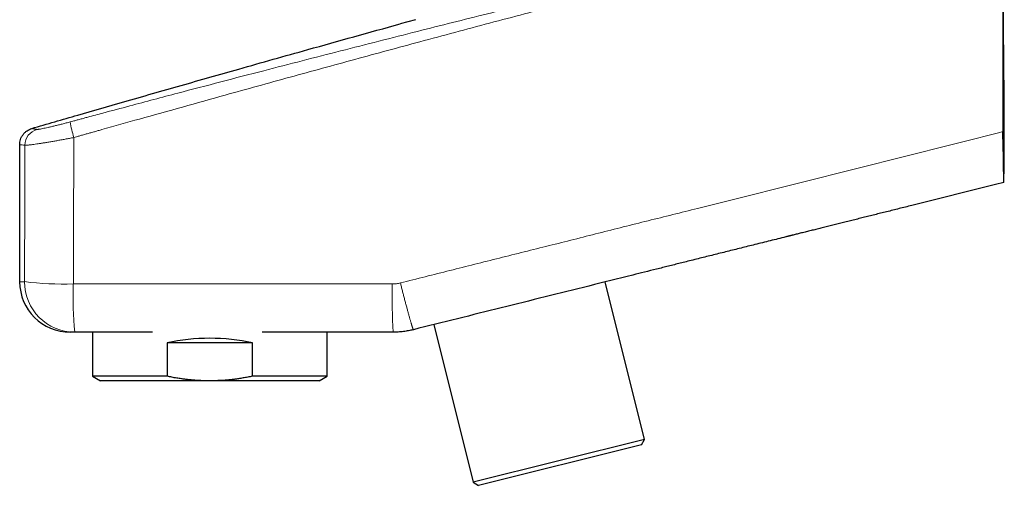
# Model space of a CAD drawing. Header units: millimetres. Extents: x 8 to 869, y 12 to 555.
# Tile 1 of 55: x 48 to 165, y 390 to 446. Entities that reach past the tile are written whole.
import ezdxf

# ---------------------------------------------------------------- set-up
doc = ezdxf.new("R2010")
doc.units = ezdxf.units.MM

msp = doc.modelspace()

# ---------------------------------------------------------------- linework, layer by layer
at = {"color": 7, "linetype": 'Continuous', "lineweight": 30}
for p, q in [((95.38, 445.61), (93.56, 445.11)), ((48.39, 430.77), (48.39, 414.49)), ((164.29, 426.02), (154.33, 423.54)), ((165.26, 426.27), (164.29, 426.02)), ((122.59, 395.74), (117.92, 414.46)), ((97.59, 409.39), (102.26, 390.67)), ((54.94, 408.49), (54.39, 408.49)), ((57.02, 408.49), (57.02, 403.26)), ((84.92, 403.26), (84.92, 408.49)), ((65.91, 407.21), (65.91, 403.26)), ((76.03, 407.21), (65.91, 407.21)), ((76.03, 403.26), (76.03, 407.21)), ((57.02, 403.26), (57.97, 402.71)), ((65.91, 403.26), (57.02, 403.26)), ((70.97, 402.71), (57.97, 402.71)), ((83.97, 402.71), (70.97, 402.71)), ((84.92, 403.26), (76.03, 403.26)), ((83.97, 402.71), (84.92, 403.26)), ((122.59, 395.74), (102.26, 390.67)), ((122.23, 395.13), (122.59, 395.74)), ((122.23, 395.13), (102.87, 390.3)), ((102.26, 390.67), (102.87, 390.3))]:
    msp.add_line(p, q, dxfattribs=at)
at = {"color": 252, "linetype": 'Continuous', "lineweight": 0}
for p, q in [((48.39, 430.77), (48.4, 430.8)), ((48.39, 414.49), (48.97, 414.49))]:
    msp.add_line(p, q, dxfattribs=at)
at = {"color": 252, "linetype": 'Continuous', "lineweight": 0, "flags": 128}
msp.add_lwpolyline([(165.14, 432.32), (164.65, 432.19), (164.17, 432.07)], dxfattribs=at)
at = {"color": 252, "linetype": 'Continuous', "lineweight": 0}
for centre, radius, start, end in [((70.43, 436.32), 16.3, 190.0591, 196.7659), ((50.98, 430.7), 1.96, 106.0123, 179.9778), ((53.69, 453.51), 39.3, 263.0913, 271.5644), ((54.95, 414.48), 5.99, 179.8791, 269.8786), ((103.31, 412.83), 48.57, 178.3615, 185.1274), ((176.85, 412.83), 84.23, 179.0546, 182.9534)]:
    msp.add_arc(centre, radius, start, end, dxfattribs=at)
at = {"color": 7, "linetype": 'Continuous', "lineweight": 30}
msp.add_arc((54.39, 414.49), 6, 180, 270, dxfattribs=at)
msp.add_ellipse((70.97, 399.71), major_axis=(13.95, 0), ratio=0.57735, start_param=1.199615, end_param=1.941977, dxfattribs=at)
for points, knots in [([(165.17, 459.4), (165.17, 458.68), (165.17, 457.24), (165.16, 455.07), (165.16, 452.91), (165.16, 450.7), (165.15, 448.45), (165.15, 446.14), (165.15, 443.84), (165.15, 441.53), (165.14, 439.23), (165.14, 436.92), (165.14, 435.2), (165.14, 434.04), (165.13, 433.47), (165.13, 432.89), (165.13, 432.51), (165.14, 432.32)], [0, 0, 0, 0, 0.079847, 0.159696, 0.239544, 0.319396, 0.40446, 0.489525, 0.574593, 0.659663, 0.744744, 0.829826, 0.914912, 0.936184, 0.957457, 0.978729, 1, 1, 1, 1]), ([(165.26, 426.31), (165.26, 426.31), (165.26, 426.31), (165.26, 426.32), (165.26, 426.32), (165.26, 426.33), (165.26, 426.33), (165.26, 426.34), (165.26, 426.36), (165.26, 426.37), (165.26, 426.39), (165.26, 426.42), (165.26, 426.45), (165.26, 426.49), (165.27, 426.54), (165.27, 426.58), (165.27, 426.61), (165.27, 426.63), (165.27, 426.65), (165.27, 426.67), (165.27, 426.7), (165.27, 426.73), (165.27, 426.76), (165.27, 426.8), (165.27, 426.83), (165.28, 426.87), (165.28, 426.91), (165.28, 426.95), (165.28, 427), (165.28, 427.06), (165.28, 427.12), (165.28, 427.2), (165.28, 427.28), (165.29, 427.36), (165.29, 427.45), (165.29, 427.54), (165.29, 427.64), (165.29, 427.74), (165.3, 427.86), (165.3, 428.01), (165.3, 428.17), (165.3, 428.34), (165.31, 428.53), (165.31, 428.73), (165.31, 428.93), (165.31, 429.12), (165.31, 429.3), (165.32, 429.48), (165.32, 429.65), (165.32, 429.8), (165.32, 429.94), (165.32, 430.06), (165.32, 430.18), (165.32, 430.32), (165.32, 430.47), (165.32, 430.64), (165.32, 430.82), (165.32, 431.02), (165.32, 431.22), (165.32, 431.44), (165.32, 431.68), (165.32, 431.93), (165.32, 432.21), (165.32, 432.5), (165.32, 432.8), (165.32, 433.11), (165.32, 433.41), (165.32, 433.72), (165.32, 434.03), (165.32, 434.4), (165.31, 434.83), (165.31, 435.29), (165.31, 435.73), (165.3, 436.14), (165.3, 436.55), (165.3, 436.98), (165.29, 437.43), (165.29, 437.89), (165.29, 438.35), (165.28, 438.79), (165.28, 439.23), (165.28, 439.65), (165.27, 440.04), (165.27, 440.41), (165.27, 440.77), (165.26, 441.12), (165.26, 441.47), (165.26, 441.8), (165.25, 442.13), (165.25, 442.44), (165.25, 442.75), (165.24, 443.05), (165.24, 443.35), (165.24, 443.63), (165.24, 443.91), (165.23, 444.18), (165.23, 444.44), (165.23, 444.7), (165.23, 444.96), (165.22, 445.22), (165.22, 445.47), (165.22, 445.71), (165.22, 445.94), (165.22, 446.16), (165.21, 446.36), (165.21, 446.54), (165.21, 446.7), (165.21, 446.85), (165.21, 446.98), (165.21, 447.09), (165.21, 447.19), (165.21, 447.29), (165.21, 447.4), (165.2, 447.5), (165.2, 447.61), (165.2, 447.72), (165.2, 447.83), (165.2, 447.95), (165.2, 448.07), (165.2, 448.19), (165.2, 448.31), (165.2, 448.43), (165.2, 448.55), (165.2, 448.67), (165.2, 448.8), (165.19, 448.93), (165.19, 449.06), (165.19, 449.21), (165.19, 449.37), (165.19, 449.53), (165.19, 449.69), (165.19, 449.85), (165.19, 450), (165.19, 450.15), (165.18, 450.31), (165.18, 450.47), (165.18, 450.63), (165.18, 450.8), (165.18, 450.97), (165.18, 451.15), (165.18, 451.34), (165.18, 451.53), (165.18, 451.72), (165.17, 451.92), (165.17, 452.12), (165.17, 452.32), (165.17, 452.51), (165.17, 452.7), (165.17, 452.89), (165.17, 453.09), (165.17, 453.29), (165.17, 453.49), (165.17, 453.69), (165.17, 453.9), (165.16, 454.1), (165.16, 454.31), (165.16, 454.53), (165.16, 454.74), (165.16, 454.95), (165.16, 455.16), (165.16, 455.36), (165.16, 455.53), (165.16, 455.62), (165.16, 455.64)], [0, 0, 0, 0, 0.002283, 0.00966, 0.016759, 0.02358, 0.029897, 0.036029, 0.042012, 0.047846, 0.053533, 0.059075, 0.065425, 0.07158, 0.077545, 0.083324, 0.085465, 0.087581, 0.089672, 0.091713, 0.093601, 0.095339, 0.09656, 0.097723, 0.098845, 0.099941, 0.10103, 0.102129, 0.103256, 0.104427, 0.106083, 0.107873, 0.10982, 0.111862, 0.114079, 0.116481, 0.119076, 0.121869, 0.124825, 0.129402, 0.133849, 0.138168, 0.143752, 0.149109, 0.154244, 0.159158, 0.163857, 0.168345, 0.172627, 0.176708, 0.179779, 0.182735, 0.185579, 0.188379, 0.192226, 0.196326, 0.200682, 0.205294, 0.210163, 0.21529, 0.220674, 0.226897, 0.233432, 0.240282, 0.247447, 0.254926, 0.261855, 0.269034, 0.276435, 0.283817, 0.295277, 0.306567, 0.316507, 0.326317, 0.336001, 0.34556, 0.356782, 0.367839, 0.378734, 0.389475, 0.400066, 0.410515, 0.419686, 0.428753, 0.437723, 0.446561, 0.45517, 0.463399, 0.471403, 0.479183, 0.486739, 0.494219, 0.501466, 0.50848, 0.515263, 0.521814, 0.528135, 0.534225, 0.540866, 0.547212, 0.553263, 0.559021, 0.564487, 0.569664, 0.574552, 0.578595, 0.582422, 0.586035, 0.589437, 0.591686, 0.594021, 0.596463, 0.599034, 0.60175, 0.604626, 0.607676, 0.610908, 0.614333, 0.617957, 0.621786, 0.625826, 0.629824, 0.634015, 0.638402, 0.642989, 0.647776, 0.652767, 0.658911, 0.665342, 0.672061, 0.67907, 0.685576, 0.692315, 0.699288, 0.706497, 0.713943, 0.721625, 0.729545, 0.737702, 0.746832, 0.756245, 0.765939, 0.775917, 0.786178, 0.796723, 0.807552, 0.817729, 0.828146, 0.838802, 0.849698, 0.860834, 0.872211, 0.883828, 0.895685, 0.907784, 0.920123, 0.932704, 0.945526, 0.957836, 0.970361, 0.983101, 0.996056, 1, 1, 1, 1]), ([(49.83, 432.69), (51.65, 433.22), (55.29, 434.28), (60.06, 435.66), (64.16, 436.83), (67.57, 437.81), (70.99, 438.78), (74.63, 439.82), (78.51, 440.91), (83.07, 442.19), (88.08, 443.6), (91.73, 444.61), (93.56, 445.11)], [0, 0, 0, 0, 0.124996, 0.249993, 0.328117, 0.406241, 0.484366, 0.562491, 0.656241, 0.749992, 0.874996, 1, 1, 1, 1]), ([(48.4, 430.8), (48.4, 430.89), (48.41, 431.09), (48.48, 431.39), (48.61, 431.69), (48.79, 431.97), (49.01, 432.22), (49.26, 432.43), (49.54, 432.59), (49.74, 432.65), (49.83, 432.69)], [0, 0, 0, 0, 0.108213, 0.233835, 0.362876, 0.493696, 0.624517, 0.753558, 0.87918, 1, 1, 1, 1]), ([(165.26, 426.27), (165.26, 426.27), (165.26, 426.27), (165.26, 426.29), (165.26, 426.31), (165.26, 426.35), (165.26, 426.39), (165.26, 426.45), (165.26, 426.52), (165.25, 426.59), (165.25, 426.65), (165.25, 426.71), (165.25, 426.77), (165.25, 426.83), (165.25, 426.9), (165.25, 426.97), (165.25, 427.04), (165.25, 427.12), (165.25, 427.21), (165.25, 427.31), (165.25, 427.41), (165.25, 427.54), (165.24, 427.67), (165.24, 427.79), (165.24, 427.92), (165.23, 428.07), (165.23, 428.26), (165.23, 428.44), (165.23, 428.6), (165.22, 428.74), (165.22, 428.88), (165.22, 429.01), (165.22, 429.14), (165.22, 429.31), (165.21, 429.51), (165.21, 429.75), (165.21, 429.99), (165.2, 430.21), (165.2, 430.4), (165.19, 430.57), (165.19, 430.75), (165.19, 430.91), (165.18, 431.07), (165.18, 431.21), (165.17, 431.36), (165.16, 431.55), (165.16, 431.78), (165.14, 432.04), (165.14, 432.22), (165.14, 432.32)], [0, 0, 0, 0, 0.025987, 0.051973, 0.078142, 0.104312, 0.130765, 0.157219, 0.18387, 0.21052, 0.226552, 0.242594, 0.258694, 0.274794, 0.290936, 0.307078, 0.323277, 0.339488, 0.357887, 0.376286, 0.394748, 0.41321, 0.443729, 0.459024, 0.474318, 0.501821, 0.529375, 0.557068, 0.575464, 0.59386, 0.612315, 0.63077, 0.64602, 0.661269, 0.691832, 0.719295, 0.746805, 0.774446, 0.79352, 0.812594, 0.831732, 0.850869, 0.866689, 0.882509, 0.898366, 0.914223, 0.942734, 0.971296, 1, 1, 1, 1]), ([(48.39, 430.8), (48.39, 430.79), (48.39, 430.79), (48.4, 430.78), (48.4, 430.78)], [0, 0, 0, 0, 0.787978, 1, 1, 1, 1]), ([(48.39, 430.77), (48.39, 430.77), (48.39, 430.77), (48.39, 430.77), (48.39, 430.77), (48.4, 430.77), (48.4, 430.77), (48.4, 430.77)], [0, 0, 0, 0, 0.205299, 0.410828, 0.616368, 0.821918, 1, 1, 1, 1]), ([(154.33, 423.54), (154.08, 423.48), (153.58, 423.35), (152.83, 423.17), (152.08, 422.98), (151.35, 422.8), (150.64, 422.62), (149.93, 422.45), (149.25, 422.27), (148.57, 422.1), (147.89, 421.94), (147.23, 421.77), (146.56, 421.6), (145.91, 421.44), (145.27, 421.28), (144.64, 421.12), (144.01, 420.97), (143.41, 420.82), (142.81, 420.67), (142.23, 420.52), (141.66, 420.38), (141.12, 420.25), (140.61, 420.12), (140.26, 420.03), (140.03, 419.98), (139.92, 419.95), (139.82, 419.92), (139.71, 419.9), (139.6, 419.87), (139.49, 419.84), (138.79, 419.67), (137.53, 419.35), (135.76, 418.91), (134.06, 418.49), (132.42, 418.08), (130.78, 417.67), (129.16, 417.27), (127.85, 416.94), (126.84, 416.69), (126.14, 416.51), (125.44, 416.34), (124.73, 416.16), (123.32, 415.81), (120.4, 415.08), (115.99, 413.98), (110.78, 412.68), (105.58, 411.39), (100.37, 410.09), (96.9, 409.22), (95.16, 408.79)], [0, 0, 0, 0, 0.012862, 0.025554, 0.038075, 0.050426, 0.062607, 0.074404, 0.086038, 0.097507, 0.108811, 0.120178, 0.131373, 0.142397, 0.15325, 0.163932, 0.174443, 0.184783, 0.19475, 0.204553, 0.214192, 0.223667, 0.231869, 0.239943, 0.241738, 0.243527, 0.245309, 0.247085, 0.248855, 0.25077, 0.252962, 0.284, 0.314845, 0.342717, 0.37043, 0.397982, 0.425374, 0.452606, 0.464537, 0.476438, 0.488307, 0.500149, 0.512286, 0.559968, 0.647943, 0.735932, 0.823938, 0.911961, 1, 1, 1, 1]), ([(64.15, 408.49), (62.66, 408.49), (59.59, 408.49), (56.52, 408.49), (54.94, 408.49)], [0, 0, 0, 0, 0.487002, 1, 1, 1, 1]), ([(92.74, 408.49), (91.16, 408.49), (88.01, 408.49), (83.29, 408.49), (79.68, 408.49), (77.65, 408.49), (77.19, 408.49)], [0, 0, 0, 0, 0.3039368, 0.6078735, 0.9118132, 1, 1, 1, 1]), ([(95.16, 408.79), (95.06, 408.76), (94.86, 408.72), (94.57, 408.66), (94.27, 408.61), (93.97, 408.57), (93.66, 408.53), (93.36, 408.51), (93.05, 408.49), (92.84, 408.49), (92.74, 408.49)], [0, 0, 0, 0, 0.123779, 0.247785, 0.371905, 0.496841, 0.621893, 0.747769, 0.873765, 1, 1, 1, 1]), ([(70.97, 402.71), (70.83, 402.71), (70.55, 402.71), (70.12, 402.73), (69.7, 402.74), (69.28, 402.77), (68.86, 402.81), (68.44, 402.85), (68.02, 402.9), (67.55, 402.96), (67.04, 403.04), (66.47, 403.14), (66.1, 403.22), (65.91, 403.26)], [0, 0, 0, 0, 0.082768, 0.16555, 0.248332, 0.331101, 0.414156, 0.497212, 0.57969, 0.66217, 0.774774, 0.887393, 1, 1, 1, 1]), ([(76.03, 403.26), (75.84, 403.22), (75.48, 403.15), (74.92, 403.05), (74.41, 402.97), (73.95, 402.9), (73.53, 402.85), (73.11, 402.81), (72.68, 402.77), (72.26, 402.75), (71.83, 402.73), (71.4, 402.71), (71.11, 402.71), (70.97, 402.71)], [0, 0, 0, 0, 0.110438, 0.220886, 0.331322, 0.414361, 0.4974, 0.580052, 0.662704, 0.747021, 0.831352, 0.915684, 1, 1, 1, 1])]:
    msp.add_open_spline(points, degree=3, knots=knots, dxfattribs=at)
at = {"color": 252, "linetype": 'Continuous', "lineweight": 0}
for points, knots in [([(54.38, 433.47), (54.49, 433.5), (54.74, 433.57), (55.14, 433.68), (55.58, 433.79), (56.03, 433.92), (56.93, 434.16), (58.74, 434.65), (62.31, 435.6), (68.67, 437.29), (77.01, 439.47), (86.5, 441.91), (95.35, 444.16), (103.94, 446.32), (112.25, 448.38), (120.57, 450.43), (128.89, 452.47), (134.44, 453.82), (137.22, 454.49)], [0, 0, 0, 0, 0.004194, 0.009074, 0.014538, 0.020057, 0.025577, 0.047258, 0.085973, 0.155099, 0.278519, 0.388727, 0.498949, 0.599152, 0.69936, 0.79956, 0.899727, 1, 1, 1, 1]), ([(137.41, 453.74), (134.63, 453.05), (129.09, 451.67), (120.78, 449.55), (112.49, 447.4), (104.2, 445.21), (96.11, 443.05), (88.21, 440.9), (80.5, 438.79), (71.97, 436.43), (64.53, 434.35), (59.51, 432.94), (57.72, 432.44), (57.29, 432.31), (56.85, 432.19), (56.41, 432.07), (55.97, 431.94), (55.55, 431.82), (55.17, 431.72), (54.93, 431.65), (54.82, 431.62)], [0, 0, 0, 0, 0.100279, 0.200454, 0.300659, 0.40087, 0.501074, 0.594595, 0.688107, 0.781602, 0.905025, 0.95934, 0.964674, 0.970009, 0.975344, 0.980679, 0.986014, 0.991277, 0.995956, 1, 1, 1, 1]), ([(49.83, 432.69), (49.84, 432.69), (49.85, 432.69), (49.91, 432.67), (50, 432.66), (50.08, 432.64), (50.14, 432.63), (50.2, 432.62), (50.28, 432.61), (50.35, 432.59), (50.41, 432.58), (50.44, 432.58)], [0, 0, 0, 0, 0.187487, 0.374966, 0.562453, 0.636189, 0.710104, 0.784337, 0.858633, 0.93119, 1, 1, 1, 1]), ([(50.44, 432.58), (50.45, 432.58), (50.47, 432.58), (50.54, 432.58), (50.63, 432.59), (50.73, 432.61), (50.89, 432.63), (51.11, 432.68), (51.41, 432.74), (51.75, 432.82), (52.14, 432.9), (52.55, 433), (52.99, 433.11), (53.44, 433.22), (53.91, 433.35), (54.22, 433.43), (54.38, 433.47)], [0, 0, 0, 0, 0.056877, 0.108646, 0.158211, 0.207578, 0.257198, 0.340417, 0.423864, 0.507343, 0.590637, 0.673632, 0.756217, 0.838122, 0.919326, 1, 1, 1, 1]), ([(54.82, 431.62), (54.65, 431.58), (54.31, 431.52), (53.8, 431.42), (53.29, 431.33), (52.79, 431.24), (52.31, 431.16), (51.84, 431.08), (51.4, 431), (50.98, 430.94), (50.59, 430.88), (50.24, 430.82), (49.92, 430.78), (49.68, 430.75), (49.5, 430.73), (49.36, 430.71), (49.24, 430.7), (49.15, 430.7), (49.07, 430.69), (49.03, 430.7), (49.02, 430.7)], [0, 0, 0, 0, 0.059611, 0.119577, 0.179967, 0.240873, 0.302275, 0.364044, 0.426131, 0.488509, 0.551136, 0.61392, 0.676771, 0.73961, 0.781356, 0.822947, 0.864567, 0.906857, 0.951428, 1, 1, 1, 1]), ([(54.82, 431.62), (54.82, 430.9), (54.81, 429.47), (54.81, 427.32), (54.8, 425.16), (54.8, 422.99), (54.79, 420.81), (54.78, 418.62), (54.78, 416.43), (54.77, 414.96), (54.77, 414.22)], [0, 0, 0, 0, 0.123027, 0.24662, 0.370776, 0.495497, 0.62078, 0.746625, 0.873032, 1, 1, 1, 1]), ([(164.17, 432.07), (162.49, 431.65), (159.13, 430.8), (154.1, 429.54), (149.07, 428.27), (144.03, 427), (138.99, 425.74), (133.95, 424.47), (128.62, 423.13), (123.02, 421.73), (117.14, 420.25), (111.26, 418.77), (105.37, 417.3), (99.49, 415.82), (95.57, 414.83), (93.61, 414.34)], [0, 0, 0, 0, 0.071329, 0.142669, 0.214025, 0.285406, 0.356823, 0.428271, 0.499736, 0.583114, 0.666492, 0.74987, 0.833247, 0.916624, 1, 1, 1, 1]), ([(49.02, 430.7), (48.89, 430.71), (48.65, 430.74), (48.44, 430.76), (48.41, 430.77), (48.39, 430.77)], [0, 0, 0, 0, 0.330361, 0.663693, 1, 1, 1, 1]), ([(48.97, 414.49), (48.97, 414.99), (48.97, 415.98), (48.98, 417.48), (48.98, 418.97), (48.99, 420.82), (49, 423.02), (49.01, 425.58), (49.01, 428.14), (49.02, 429.85), (49.02, 430.7)], [0, 0, 0, 0, 0.092202, 0.184404, 0.276608, 0.368812, 0.526602, 0.684395, 0.842196, 1, 1, 1, 1]), ([(54.77, 414.22), (56.77, 414.22), (60.76, 414.22), (66.2, 414.22), (71.07, 414.22), (75.39, 414.22), (79.7, 414.22), (84.01, 414.22), (88.33, 414.22), (91.2, 414.22), (92.64, 414.22)], [0, 0, 0, 0, 0.158383, 0.316767, 0.430638, 0.54451, 0.658381, 0.772254, 0.886127, 1, 1, 1, 1]), ([(92.64, 414.22), (92.72, 414.22), (92.88, 414.22), (93.13, 414.25), (93.37, 414.28), (93.53, 414.32), (93.61, 414.34)], [0, 0, 0, 0, 0.250414, 0.499917, 0.749461, 1, 1, 1, 1]), ([(93.61, 414.34), (93.63, 414.26), (93.67, 414.11), (93.72, 413.88), (93.78, 413.65), (93.84, 413.42), (93.9, 413.18), (93.96, 412.95), (94.02, 412.72), (94.08, 412.49), (94.14, 412.26), (94.2, 412.03), (94.26, 411.81), (94.32, 411.58), (94.38, 411.37), (94.43, 411.16), (94.49, 410.95), (94.54, 410.76), (94.6, 410.57), (94.65, 410.38), (94.7, 410.21), (94.74, 410.04), (94.79, 409.88), (94.83, 409.74), (94.87, 409.6), (94.91, 409.47), (94.94, 409.36), (94.98, 409.26), (95.01, 409.16), (95.03, 409.08), (95.06, 409.01), (95.08, 408.94), (95.1, 408.89), (95.12, 408.85), (95.13, 408.82), (95.14, 408.8), (95.15, 408.79), (95.16, 408.79), (95.16, 408.79)], [0, 0, 0, 0, 0.0255693, 0.0515063, 0.0777995, 0.1044424, 0.1314332, 0.1582686, 0.1854041, 0.2128182, 0.2404927, 0.2689192, 0.2975697, 0.3264155, 0.3554299, 0.3845892, 0.4133429, 0.4421812, 0.4710746, 0.499995, 0.5294409, 0.5588585, 0.5882177, 0.6174877, 0.6466374, 0.6751243, 0.703447, 0.7315805, 0.7594974, 0.7876729, 0.8155797, 0.8431996, 0.8705108, 0.8974893, 0.9236472, 0.9494602, 0.9749162, 1, 1, 1, 1])]:
    msp.add_open_spline(points, degree=3, knots=knots, dxfattribs=at)

doc.saveas('drawing.dxf')
